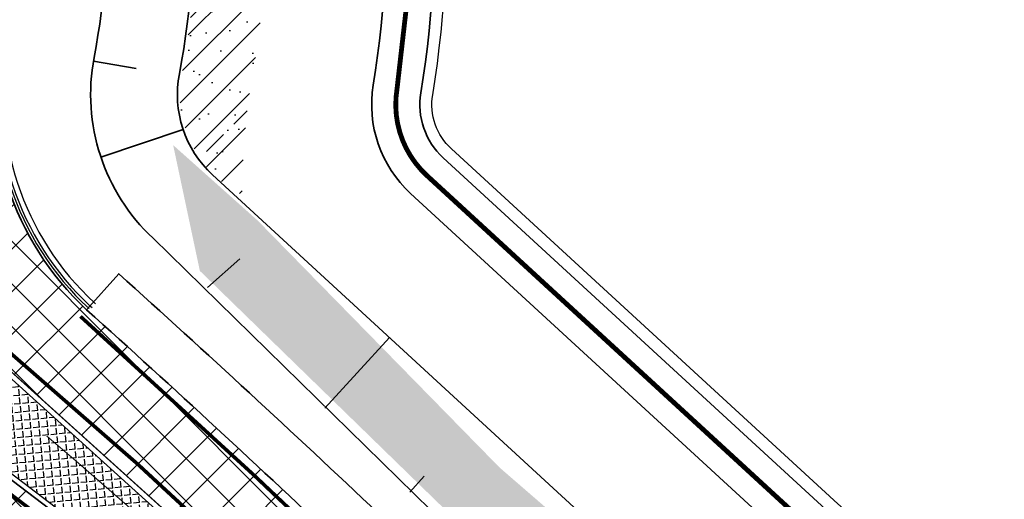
# Model space of a CAD drawing. Extents: x 100296 to 107772, y 404875 to 408930.
# Tile 68 of 98: x 101838 to 101879, y 407348 to 407368. Entities that reach past the tile are written whole.
import ezdxf

# ---------------------------------------------------------------- set-up
doc = ezdxf.new("R2010")
doc.units = 0
doc.linetypes.add('CENTER2', pattern=[28.575000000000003, 19.05, -3.175, 3.175, -3.175])
doc.linetypes.add('VW-3-3_STREEP', pattern=[6, 3, -3])
for name, color, linetype, lineweight in [('b-we-gw-taludarcering_kort-g', 2, 'Continuous', 18), ('b-we-gw-taludarcering_lang-g', 2, 'Continuous', 18), ('n-we-am_as_weg_hoofdrijbaan_cirkelboog-g', 1, 'CENTER2', 18), ('n-we-gw-grondwerk-g', 2, 'Continuous', 35), ('n-we-gw-grondwerk_watergang-g', 170, 'Continuous', 35), ('n-we-vh-verharding_asfalt-g', 7, 'Continuous', 35), ('n-we-vh-verharding_kantverharding-g', 3, 'Continuous', 35), ('n-we-vw-markering_langs_streep_33_015-g', 7, 'VW-3-3_STREEP', 35), ('n-we-vw-markering_langs_streep_doorgetrokken_015-g', 7, 'Continuous', 35)]:
    doc.layers.add(name, color=color, linetype=linetype, lineweight=lineweight)
for name, color, linetype in [('n-xx-gw-waterlijn-gd', 161, 'Continuous'), ('TDFPOINT_', 7, 'Continuous'), ('TDNA3100_beton', 251, 'Continuous'), ('TDNL----_bossages', 71, 'Continuous'), ('TDNL----_plangrens', 4, 'ENV-L14'), ('TDNL----_rotonde', 1, 'Continuous')]:
    doc.layers.add(name, color=color, linetype=linetype)
doc.linetypes.add('ENV-L14', pattern='A,12.5,-1.25,[144,env-shp.shx,S=0.125,R=0,X=0,Y=0.75],-1.25', length=15)
pattern_1 = [(45, (0, 0), (-0.6222539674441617, 0.6222539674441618), []), (45, (0, 3.1112698), (-3.111269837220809, 3.11126983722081), [1, -0.6]), (17, (0, 0), (0.5157491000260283, 1.596552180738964), [0, -1.632, -0.924, 0, -1.344]), (48, (0, 0), (-0.3683115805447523, 1.623436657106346), [0, -1.616, 0, -1.648, 0, -1.328]), (71, (0, 0), (-0.9582315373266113, 1.345261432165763), [0, -1.6, 0, -0.9599999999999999, -1.316])]

msp = doc.modelspace()

# ---------------------------------------------------------------- hatches: boundary and pattern name
at = {"layer": 'TDNA3100_beton'}
h = msp.add_hatch(dxfattribs=at)
h.set_pattern_fill('ANSI37', color=256, scale=10)
h.set_pattern_definition([(45, (0, 0), (-0.8838834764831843, 0.8838834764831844), []), (135, (0, 0), (-0.8838834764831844, -0.8838834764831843), [])])
edge = h.paths.add_edge_path(flags=16)
edge.add_line((101833.5368385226, 407357.0879982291), (101830.9853105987, 407354.0074911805))
edge.add_line((101830.9853105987, 407354.0074911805), (101850.1726047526, 407339.4179559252))
edge.add_arc((101850.7442144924, 407340.2384815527), 0.9999999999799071, 235.1374457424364, 410.3656657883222)
edge.add_line((101851.3821000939, 407341.008612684), (101833.5368385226, 407357.0879982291))
edge = h.paths.add_edge_path(flags=16)
edge.add_line((101797.8120248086, 407350.4094787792), (101794.6597209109, 407352.8710287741))
edge.add_line((101794.6597209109, 407352.8710287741), (101789.5440357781, 407345.7259792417))
edge.add_line((101789.5440357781, 407345.7259792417), (101780.628038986, 407333.2721017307))
edge.add_arc((101781.464674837, 407332.7243422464), 0.9999999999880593, 146.7865603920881, 322.0133072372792)
edge.add_line((101782.2528285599, 407332.1088638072), (101792.1201138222, 407343.7143896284))
edge.add_line((101792.1201138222, 407343.7143896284), (101797.8120248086, 407350.4094787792))
edge = h.paths.add_edge_path(flags=16)
edge.add_line((101783.9101485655, 407392.770434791), (101771.0377491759, 407400.5031779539))
edge.add_arc((101579.0148538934, 407059.9431338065), 390.965389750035, 60.5837631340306, 60.60383581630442)
edge.add_arc((101770.4911598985, 407399.6653100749), 1.000898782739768, 64.73003202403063, 234.2768576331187)
edge.add_arc((101653.7274277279, 407236.0572739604), 199.9999999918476, 54.23302436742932, 54.48636413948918, ccw=False)
edge.add_line((101770.6254464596, 407398.3374428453), (101782.30036164, 407389.9274537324))
edge.add_line((101782.30036164, 407389.9274537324), (101789.4278576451, 407384.7931839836))
edge.add_line((101789.4278576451, 407384.7931839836), (101791.6286588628, 407388.1332798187))
edge.add_line((101791.6286588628, 407388.1332798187), (101783.9101485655, 407392.770434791))
edge = h.paths.add_edge_path(flags=16)
edge.add_arc((101812.2376579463, 407372.1327614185), 19.74999999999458, 20.51467282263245, 200.5189716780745)
edge.add_arc((101812.2376578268, 407372.132761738), 19.75000000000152, 200.5189726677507, 380.5146718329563)
edge = h.paths.add_edge_path()
edge.add_line((101854.7402366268, 407342.9451826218), (101848.0581345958, 407335.8503267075))
edge.add_arc((101728.0743754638, 407175.8381473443), 200.0000000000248, 53.13591796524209, 56.79757343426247)
edge.add_line((101837.5941077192, 407343.1863718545), (101832.5610700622, 407346.4802038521))
edge.add_arc((101824.2320944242, 407333.7533713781), 15.21000000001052, 56.79757343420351, 107.261210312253)
edge.add_arc((101812.2399773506, 407372.1219195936), 24.98899369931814, 260.8585686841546, 287.414775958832, ccw=False)
edge.add_arc((101806.3299910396, 407335.3947217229), 12.21067029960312, 80.85856916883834, 138.8306837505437)
edge.add_line((101797.1381946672, 407343.4328401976), (101785.5140736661, 407330.1403572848))
edge.add_arc((101860.790828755, 407264.3117150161), 99.99999999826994, 138.8306837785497, 139.6287282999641)
edge.add_line((101784.6045106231, 407329.0855131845), (101776.8932764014, 407334.545653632))
edge.add_arc((101694.2251870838, 407390.8127577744), 99.99999999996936, 325.75927993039, 328.4291446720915)
edge.add_line((101779.4245230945, 407338.4574987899), (101787.178234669, 407351.075354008))
edge.add_arc((101774.2194156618, 407359.0385888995), 15.20999999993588, 328.4291446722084, 376.5198866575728)
edge.add_arc((101774.2191123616, 407359.0396116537), 15.20999999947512, 16.51586812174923, 21.69477131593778)
edge.add_arc((101812.2205722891, 407372.0594462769), 24.98882218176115, 175.3138468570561, 197.2189151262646, ccw=False)
edge.add_arc((101775.1454506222, 407375.0988744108), 12.21067741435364, 355.3123563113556, 414.2178437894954)
edge.add_line((101782.2850954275, 407385.0047370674), (101769.9838479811, 407393.9994212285))
edge.add_arc((101653.3554569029, 407237.0388271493), 195.5474615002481, 53.38608244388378, 54.48426293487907)
edge.add_line((101766.9541674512, 407396.2058547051), (101771.9950488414, 407404.3167783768))
edge.add_line((101771.9950488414, 407404.3167783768), (101789.2423751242, 407395.4441474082))
edge.add_arc((101796.1355154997, 407409.0024922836), 15.20999999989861, 243.0509548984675, 293.5426830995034)
edge.add_arc((101812.2067802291, 407372.1162282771), 25.02533300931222, 20.52964405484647, 113.54263287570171, ccw=False)
edge.add_arc((101831.5791762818, 407379.003213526), 4.481284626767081, 16.067554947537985, 24.93406609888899, ccw=False)
edge.add_arc((101812.2469752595, 407372.1347487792), 24.9905419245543, -10.792172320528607, 18.933640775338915, ccw=False)
edge.add_arc((101848.790210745, 407365.1689278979), 12.21067741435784, 169.2078280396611, 226.9725505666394)
edge.add_arc((101468.9132233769, 406942.8695717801), 555.8084009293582, 46.038672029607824, 48.05038421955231, ccw=False)
at = {"layer": 'TDNL----_bossages'}
h = msp.add_hatch(dxfattribs=at)
h.set_pattern_fill('ENV-A30', color=256)
h.set_pattern_definition(pattern_1)
edge = h.paths.add_edge_path()
edge.add_arc((101795.0128586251, 407413.6948568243), 10.83513312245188, 253.6042597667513, 289.6806011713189)
edge.add_arc((101812.7676157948, 407370.708215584), 35.69022009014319, 23.596642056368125, 113.28013315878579, ccw=False)
edge.add_arc((101831.5791762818, 407379.0032135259), 15.1312846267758, 17.290486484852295, 23.326878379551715, ccw=False)
edge.add_arc((101812.2491184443, 407372.1348970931), 35.6384644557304, -10.793927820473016, 18.597220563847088, ccw=False)
edge.add_arc((101875.5707089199, 407361.0888695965), 28.64919476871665, 171.2225958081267, 180.1938231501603)
edge.add_arc((101849.0277267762, 407365.1841949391), 4.691516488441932, 169.9397186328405, 243.326500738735, ccw=False)
edge.add_arc((101812.2491184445, 407372.134897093), 32.73846445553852, 349.2060721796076, 378.6569494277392)
edge.add_arc((101831.5791762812, 407379.0032135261), 12.2312846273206, 17.14051832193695, 23.29592141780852)
edge.add_arc((101812.7676157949, 407370.7082155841), 32.79022009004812, 23.60895283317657, 113.4265665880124)
edge.add_arc((101795.0128528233, 407413.6948547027), 13.73513312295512, 251.06584083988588, 290.0912603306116, ccw=False)
edge.add_arc((101790.8805392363, 407401.6487931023), 0.9999999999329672, 156.5623768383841, 251.06582098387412, ccw=False)
edge.add_line((101789.9630455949, 407402.046543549), (101790.290852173, 407402.808197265))
edge.add_line((101790.290852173, 407402.808197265), (101790.7790373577, 407403.2451034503))
edge.add_line((101790.7790373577, 407403.2451034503), (101791.3677845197, 407403.3734532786))
edge.add_line((101791.3677845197, 407403.3734532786), (101791.9544241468, 407403.3003347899))
h = msp.add_hatch(dxfattribs=at)
h.set_pattern_fill('ENV-A30', color=256)
h.set_pattern_definition(pattern_1)
h.paths.add_polyline_path([(102031.3287324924, 407181.4607380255), (102018.9881511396, 407195.119829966), (101999.3361914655, 407215.3022859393), (101969.3047839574, 407244.1227617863), (101922.1782135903, 407290.2572156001), (101894.7498064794, 407317.3025314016), (101870.4163352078, 407338.6014579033), (101857.595247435, 407349.6944907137), (101847.5599620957, 407359.9391842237), (101844.0524651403, 407363.0683608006), (101845.1602108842, 407357.8515427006), (101855.6832966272, 407347.6108826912), (101869.4143728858, 407334.4726927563), (101891.0953360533, 407311.968130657), (101907.5611985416, 407293.0553951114), (101919.0906443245, 407279.1069268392), (101937.5841561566, 407256.1437429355), (101957.7578425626, 407230.8694652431), (101978.8605838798, 407204.4297049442), (102006.8017261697, 407168.609484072), (102010.9232156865, 407165.1149229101), (102028.3622241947, 407170.3239019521), (102031.0852564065, 407175.0119789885), (102031.7805309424, 407179.4106796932)])
at = {"layer": 'TDNL----_rotonde'}
h = msp.add_hatch(dxfattribs=at)
h.set_pattern_fill('ANGLE', color=256, scale=0.05, angle=455.3656658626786, style=0)
h.set_pattern_definition([(95.36566586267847, (102091.8050262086, 407309.9090627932), (-0.347719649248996, -0.03265896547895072), [0.2539999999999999, -0.09524999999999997]), (185.3656658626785, (102091.8050262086, 407309.9090627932), (0.0326589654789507, -0.347719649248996), [0.2539999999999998, -0.09524999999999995])])
h.paths.add_polyline_path([(101835.2845773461, 407351.0147902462), (101840.85881319, 407346.7762899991), (101841.4722592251, 407346.3098419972), (101846.8842173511, 407342.1945856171), (101847.4942851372, 407342.9303388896)])
h.paths.add_polyline_path([(101847.4942851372, 407342.9303388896), (101848.1042508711, 407343.6659690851), (101843.0593709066, 407348.2116334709), (101837.2777263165, 407353.4211560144), (101835.2845773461, 407351.0147902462)])

# ---------------------------------------------------------------- linework, layer by layer
at = {"layer": 'b-we-gw-taludarcering_kort-g'}
msp.add_line((101854.4705353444, 407349.3345142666), (101853.8734791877, 407348.6698161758), dxfattribs=at)
at = {"layer": 'b-we-gw-taludarcering_lang-g'}
msp.add_line((101853.0265436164, 407355.0828416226), (101850.3430892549, 407352.1624440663), dxfattribs=at)
at = {"layer": 'b-we-gw-taludarcering_lang-g', "flags": 128}
msp.add_lwpolyline([(101845.4815720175, 407357.1577808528), (101846.8148414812, 407358.3562008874)], dxfattribs=at)
at = {"layer": 'n-we-am_as_weg_hoofdrijbaan_cirkelboog-g', "flags": 128}
msp.add_lwpolyline([(101552.9128736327, 407468.6758614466, -0.193345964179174), (101887.2322361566, 407303.8166920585)], format="xyb", dxfattribs=at)
at = {"layer": 'n-we-gw-grondwerk-g'}
for p, q in [((101840.7464158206, 407366.5451615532), (101842.5206350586, 407366.2416057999)), ((101841.0572260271, 407362.5617065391), (101844.4685537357, 407363.7118557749)), ((101845.6782386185, 407361.8349500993), (101866.6381600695, 407342.5755884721))]:
    msp.add_line(p, q, dxfattribs=at)
at = {"layer": 'n-we-gw-grondwerk-g', "flags": 128}
for points in [[(101789.5098790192, 407401.001231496, 0.1923034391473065), (101799.7681897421, 407400.7026385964, -0.4133050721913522), (101842.72156019, 407383.8006448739, -0.02688610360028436), (101843.172037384, 407382.5772362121, -0.1292260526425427), (101844.3101139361, 407366.022456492, 0.2574961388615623), (101845.6782386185, 407361.8349500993, -0.2574961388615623)], [(101843.2217834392, 407359.2032533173, -0.2574961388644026), (101840.7737207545, 407366.6961947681, 0.1296699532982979), (101839.7449855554, 407381.4735123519, 0.0302400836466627), (101839.3873663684, 407382.4405067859, 0.4281462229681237), (101800.6079880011, 407398.7778675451, -0.2243268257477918), (101791.0778316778, 407399.0543550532, -0.2243268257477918)]]:
    msp.add_lwpolyline(points, format="xyb", dxfattribs=at)
msp.add_lwpolyline([(101843.2217834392, 407359.2032533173), (101863.5446917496, 407339.3001874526), (101867.2189505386, 407335.79509238), (101870.8579752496, 407332.2534305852), (101874.4614019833, 407328.6755562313), (101878.0288703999, 407325.061827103), (101881.5600237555, 407321.4126045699)], dxfattribs=at)
at = {"layer": 'n-we-gw-grondwerk_watergang-g', "flags": 128}
for points in [[(101793.4874190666, 407410.1761524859, 0.1799384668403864), (101796.1574451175, 407410.0345060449, -0.410751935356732), (101851.894606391, 407387.7825676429, -0.02559283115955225), (101852.6852839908, 407385.6609891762, -0.121934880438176), (101854.3255899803, 407365.2349554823, 0.252732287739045), (101855.2562360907, 407362.5404417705), (101871.2866914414, 407347.8105995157)], [(101792.6919110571, 407408.341168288, 0.1847139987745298), (101796.8569977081, 407408.1587995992, -0.4113392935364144), (101850.060100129, 407386.985949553, -0.02576086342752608), (101850.7830483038, 407385.0430744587, -0.1220437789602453), (101852.3519508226, 407365.5586041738, 0.2527322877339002), (101853.9030276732, 407361.0677479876), (101869.9585396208, 407346.3148820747)]]:
    msp.add_lwpolyline(points, format="xyb", dxfattribs=at)
at = {"layer": 'n-we-vh-verharding_asfalt-g', "flags": 128}
msp.add_lwpolyline([(101840.4582713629, 407356.2425944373), (101841.7952250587, 407357.7300603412, -0.01314212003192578), (101863.0774720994, 407337.5653497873), (101879.7349377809, 407320.3509178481, -0.002057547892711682), (101881.4559588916, 407318.5576434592, -0.002057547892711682)], format="xyb", dxfattribs=at)
at = {"layer": 'n-we-vh-verharding_kantverharding-g'}
msp.add_line((101851.382100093, 407341.0086126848), (101833.5368385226, 407357.0879982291), dxfattribs=at)
msp.add_lwpolyline([(101840.4582713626, 407356.2425944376, -0.2574961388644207), (101836.7952784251, 407367.4541503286, 0.1304479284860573), (101835.8854041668, 407380.243501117, 0.0387067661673), (101835.6427761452, 407380.8924112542, 0.4294940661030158), (101802.2269155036, 407395.0655113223, -0.2242488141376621), (101789.2423751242, 407395.4441474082)], format="xyb", dxfattribs=at)
at = {"layer": 'n-we-vh-verharding_kantverharding-g', "flags": 128}
msp.add_lwpolyline([(101840.4582713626, 407356.2425944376, -0.01313442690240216), (101861.6521114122, 407336.1622673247), (101878.2976641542, 407318.9601466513, -0.005000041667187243), (101882.4265828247, 407314.6068914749)], format="xyb", dxfattribs=at)
msp.add_lwpolyline([(101831.1690937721, 407353.8677470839), (101850.1063288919, 407339.4683504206)], dxfattribs=at)
at = {"layer": 'n-we-vw-markering_langs_streep_33_015-g', "const_width": 0.15, "flags": 128}
msp.add_lwpolyline([(101840.2075925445, 407355.9636945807, -0.01313297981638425), (101861.3848586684, 407335.8991868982), (101878.0281753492, 407318.6993770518, -0.005566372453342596), (101879.725687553, 407316.9165382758), (101881.8287442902, 407314.6992161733), (101885.2560832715, 407311.0125136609), (101888.6463844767, 407307.2917226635), (101891.9990350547, 407303.5378571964), (101895.3143854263, 407299.7546781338), (101898.5953560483, 407295.9454930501), (101901.8450606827, 407292.1134230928), (101905.0666745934, 407288.2615093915), (101908.2634260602, 407284.3927209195), (101911.4385882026, 407280.5099625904), (101914.595471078, 407276.6160835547), (101917.7374140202, 407272.7138856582), (101920.8677781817, 407268.8061320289), (101923.9899392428, 407264.8955557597), (101927.1072911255, 407260.9848533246), (101930.2235347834, 407257.0747349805), (101933.3397784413, 407253.1646166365), (101936.4560220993, 407249.2544982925), (101939.5722657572, 407245.3443799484), (101942.6885094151, 407241.4342616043), (101945.804753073, 407237.5241432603), (101948.920996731, 407233.6140249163), (101952.0372403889, 407229.7039065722), (101955.1534840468, 407225.7937882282), (101958.2697277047, 407221.8836698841), (101961.3859713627, 407217.9735515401), (101964.5022150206, 407214.063433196), (101967.6184586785, 407210.153314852), (101970.7347023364, 407206.2431965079), (101973.8509459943, 407202.3330781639), (101976.9671896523, 407198.4229598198), (101980.0834333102, 407194.5128414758), (101983.1996769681, 407190.6027231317), (101986.315920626, 407186.6926047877), (101989.432164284, 407182.7824864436), (101992.5484079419, 407178.8723680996), (101995.6646515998, 407174.9622497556), (101998.7808952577, 407171.0521314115), (102001.8971389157, 407167.1420130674), (102005.0133825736, 407163.2318947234), (102006.4709749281, 407161.4029752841), (102008.1296262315, 407159.3217763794), (102011.2458698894, 407155.4116580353), (102014.3621135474, 407151.5015396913), (102017.4783572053, 407147.5914213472), (102020.5946008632, 407143.6813030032), (102023.7108445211, 407139.7711846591), (102026.827088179, 407135.8610663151), (102029.943331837, 407131.950947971), (102033.0595754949, 407128.040829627), (102036.1758191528, 407124.130711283), (102036.7808072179, 407123.3716002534), (102039.2920628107, 407120.2205929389), (102042.4083064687, 407116.3104745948), (102045.5245501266, 407112.4003562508), (102048.6407937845, 407108.4902379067), (102051.7570374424, 407104.5801195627), (102054.8732811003, 407100.6700012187), (102057.9895247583, 407096.7598828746), (102061.1057684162, 407092.8497645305), (102064.2220120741, 407088.9396461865), (102067.338255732, 407085.0295278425), (102070.45449939, 407081.1194094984), (102073.5707430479, 407077.2092911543), (102076.6869867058, 407073.2991728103), (102079.8032303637, 407069.3890544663), (102082.9194740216, 407065.4789361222), (102086.0357176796, 407061.5688177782), (102089.1519613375, 407057.6586994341), (102092.2682049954, 407053.7485810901), (102095.3844486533, 407049.8384627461), (102098.5006923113, 407045.928344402), (102101.6169359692, 407042.0182260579), (102104.7331796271, 407038.1081077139), (102107.849423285, 407034.1979893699), (102110.965666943, 407030.2878710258), (102114.0819106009, 407026.3777526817), (102117.1981542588, 407022.4676343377), (102120.3143979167, 407018.5575159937), (102123.4306415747, 407014.6473976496), (102126.5468852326, 407010.7372793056), (102129.6631288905, 407006.8271609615), (102132.7793725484, 407002.9170426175), (102135.8956162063, 406999.0069242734), (102139.0118598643, 406995.0968059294), (102142.1281035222, 406991.1866875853), (102145.2443471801, 406987.2765692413), (102148.360590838, 406983.3664508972), (102151.476834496, 406979.4563325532), (102154.5930781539, 406975.5462142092), (102157.7093218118, 406971.6360958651), (102160.8255654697, 406967.725977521), (102163.9418091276, 406963.815859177), (102167.0584817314, 406959.9046884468), (102170.1743443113, 406955.9856428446), (102173.2825988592, 406952.0527040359), (102176.3759767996, 406948.1002282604), (102179.4471027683, 406944.1226540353), (102182.4884646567, 406940.1145434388), (102185.4923848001, 406936.0706246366), (102188.4509927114, 406931.9858359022), (102191.3561997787, 406927.8553713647), (102194.1994303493, 406923.675379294), (102196.9732756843, 406919.4479859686), (102199.6762824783, 406915.1749511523), (102202.3076999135, 406910.8574617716), (102204.8667970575, 406906.4967171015), (102207.3528630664, 406902.0939284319), (102209.7652073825, 406897.6503187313), (102212.1031599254, 406893.1671223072), (102214.366071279, 406888.6455844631), (102216.5533128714, 406884.0869611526), (102218.6642771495, 406879.4925186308), (102220.6983777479, 406874.863533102), (102222.6550496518, 406870.2012903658), (102224.5337493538, 406865.5070854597), (102226.3339550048, 406860.7822222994), (102228.0551665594, 406856.0280133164), (102229.6969059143, 406851.2457790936), (102231.2587170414, 406846.4368479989), (102232.7401661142, 406841.6025558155), (102234.1408416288, 406836.7442453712), (102235.4603233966, 406831.8635659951), (102236.7004064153, 406826.9669499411), (102237.8690519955, 406822.0591191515), (102238.9751724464, 406817.1431273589), (102240.027735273, 406812.2216852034), (102240.4531517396, 406810.1433776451, 0.006105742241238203), (102242.0128895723, 406802.9753357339), (102246.287882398, 406784.4223148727, 0.01757958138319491), (102248.1129134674, 406777.6063997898), (102250.8506810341, 406769.2555834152)], format="xyb", dxfattribs=at)
at = {"layer": 'n-we-vw-markering_langs_streep_doorgetrokken_015-g', "const_width": 0.15, "flags": 128}
for points in [[(101833.8536396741, 407357.4550827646, -0.02200359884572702), (101859.318145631, 407333.8790358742), (101876.2778657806, 407316.3522431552), (101877.6288993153, 407314.9278039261)], [(101830.6756531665, 407353.6336360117), (101849.8127721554, 407339.0822812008, -0.03492555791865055), (101870.7271693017, 407320.6654457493), (101872.1038742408, 407319.2708885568), (101875.5774154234, 407315.6812045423), (101876.925111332, 407314.2602842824)]]:
    msp.add_lwpolyline(points, format="xyb", dxfattribs=at)
at = {"layer": 'n-xx-gw-waterlijn-gd', "ltscale": 0.1, "const_width": 0.2}
msp.add_lwpolyline([(101882.2255500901, 407336.9756255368), (101878.3600678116, 407340.3813836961), (101874.4538901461, 407343.7755338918), (101870.6226155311, 407347.0627407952), (101854.5796318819, 407361.8040948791, -0.2527322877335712), (101853.3387704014, 407365.3967798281, 0.121987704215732), (101851.7341835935, 407385.3519827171, 0.02567336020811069), (101850.9773576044, 407387.3842487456, 0.4110564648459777), (101796.5048677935, 407409.0956807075, -0.1826834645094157)], format="xyb", dxfattribs=at)
at = {"layer": 'TDFPOINT_'}
msp.add_lwpolyline([(101833.5368385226, 407357.0879982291), (101830.9853105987, 407354.0074911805), (101850.1726047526, 407339.4179559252, 0.9592019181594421), (101851.3821000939, 407341.008612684)], format="xyb", close=True, dxfattribs=at)
at = {"layer": 'TDNL----_plangrens', "flags": 128}
msp.add_lwpolyline([(100739.2868531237, 407413.0773053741, -0.1432469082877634), (100723.7505059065, 407449.3200165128, -0.2568120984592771), (100723.9835513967, 407450.242528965), (100744.9920477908, 407466.2935291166, -0.1251981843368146), (100746.6634251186, 407466.9877947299), (100748.1899174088, 407467.1455317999, -0.01662278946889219), (100754.0056960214, 407467.4961851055), (100782.8030322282, 407465.5632297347), (100787.8641580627, 407465.3278006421), (100792.8370493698, 407465.0799898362), (100797.811689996, 407464.8174513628), (100802.7858689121, 407464.5411216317), (100807.7589475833, 407464.2499274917), (100812.7317610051, 407463.9438225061), (100817.6680972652, 407463.6251443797), (100822.5624550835, 407463.2468726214), (100827.4874784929, 407462.7971868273), (100832.4530212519, 407462.323053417), (100837.4226759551, 407461.8336265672), (100842.4600490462, 407461.3224250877), (100847.5447173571, 407460.8846589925), (100852.5621043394, 407460.4996338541), (100857.533290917, 407460.1032007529), (100862.5042160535, 407459.6918343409), (100867.2382117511, 407459.2858319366), (100871.9553312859, 407458.5639368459), (100877.078042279, 407457.7462141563), (100882.1363853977, 407457.1618671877), (100887.2161081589, 407456.4459117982), (100892.3942575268, 407455.9770318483), (100897.3752654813, 407455.5257063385), (100902.3451225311, 407455.0603486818), (100907.3147194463, 407454.5799719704), (100912.2604228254, 407454.086932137), (100917.178769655, 407453.5502276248), (100922.0474471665, 407452.9690408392), (100926.8478419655, 407452.2864379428), (100931.7183452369, 407451.4539315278), (100936.7456725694, 407450.5791563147), (100941.7869863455, 407449.776890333), (100946.8921338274, 407448.9683506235), (100952.1632787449, 407448.3001682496), (100957.3130568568, 407447.8805397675), (100962.2599555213, 407447.4627667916), (100966.9927298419, 407447.0181454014), (100971.6817808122, 407446.291575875), (100976.5814389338, 407445.4305197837), (100981.545518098, 407444.5437624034), (100986.5249101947, 407443.6402677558), (100991.5265217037, 407442.7400149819), (100992.3333587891, 407435.38393353), (101010.6455710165, 407439.3630608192), (101044.608, 407446.751), (101045.548, 407451.865), (101045.7354354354, 407470.8379496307), (101152.2257843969, 407468.5625046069), (101153.7960364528, 407444.8260170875, -0.02213634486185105), (101223.7604701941, 407453.4844729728, -0.0320152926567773), (101250.5344253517, 407454.5246229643), (101283.1644786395, 407454.7245967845), (101303.2885377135, 407454.8723369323), (101377.7011879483, 407457.6710294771), (101383.5089184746, 407454.8009643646), (101393.9781071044, 407453.974314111, 0.01091316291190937), (101394.4342178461, 407453.9295895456), (101414.3606890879, 407452.4138897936), (101422.6562773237, 407452.0257574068), (101432.620022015, 407451.5395023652), (101442.5110057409, 407451.0191673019), (101452.4179969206, 407450.3344773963), (101462.4607899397, 407449.6344693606), (101472.5223603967, 407449.0541699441), (101482.5245291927, 407448.4987364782), (101492.4849881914, 407447.9379462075), (101497.4547572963, 407447.6349291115), (101502.4503100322, 407447.3324351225), (101507.4178843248, 407447.0408123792), (101512.3472164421, 407446.7396753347), (101517.2551360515, 407446.423848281), (101522.1406321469, 407446.0899934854), (101527.001880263, 407445.7337952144), (101531.8384783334, 407445.3509116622), (101536.6499650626, 407444.937429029), (101541.4354322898, 407444.4895336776), (101546.1914001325, 407444.003742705), (101550.8870594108, 407443.4773872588), (101555.4986560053, 407442.8825057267), (101560.0952950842, 407442.1788330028), (101564.7255050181, 407441.3903345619), (101569.3554112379, 407440.5346323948), (101573.9628026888, 407439.6157972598), (101578.5586664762, 407438.6239808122), (101583.1819581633, 407437.5629141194), (101587.7868530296, 407436.4731342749), (101592.3199716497, 407435.3317581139), (101596.555412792, 407434.1846924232), (101627.1282734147, 407423.6446025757), (101632.4705592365, 407440.4841093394), (101650.339, 407434.411), (101666.6740270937, 407429.3078135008), (101657.6655, 407400.472), (101662.6088926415, 407398.9277443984), (101669.2436173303, 407419.5996078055, -0.4160609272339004), (101672.4015920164, 407421.213914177), (101686.8188945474, 407416.5001712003), (101691.4771224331, 407415.0073440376), (101696.1218678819, 407413.5198355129), (101700.7739103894, 407412.0309332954), (101705.4212743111, 407410.5441240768), (101710.0094546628, 407409.0586213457), (101714.5277926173, 407407.5101889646), (101719.0321050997, 407405.8844818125), (101723.522608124, 407404.1914698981), (101728.0310462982, 407402.4187230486), (101732.5468123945, 407400.6291159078), (101737.000462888, 407398.7995685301), (101741.4224732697, 407396.9056480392), (101745.8116049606, 407394.9519059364), (101750.1403689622, 407392.9356199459), (101754.441560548, 407390.8150480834), (101758.8122705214, 407388.5970964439), (101765.2851688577, 407385.3567358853), (101767.3039443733, 407384.3087319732, -0.3046151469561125), (101772.6553310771, 407374.5268600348, -0.000684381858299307), (101772.6576419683, 407374.5116243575, 0.06840167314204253), (101773.463728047, 407363.7446950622, -0.1929248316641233), (101772.2061085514, 407356.4116812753), (101761.3632122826, 407339.3168412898), (101767.9374814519, 407334.7351309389), (101793.5700687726, 407316.4915473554), (101804.7799126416, 407330.0685015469, -0.2278404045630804), (101810.7541325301, 407332.624157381, 0.0513531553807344), (101821.4791772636, 407333.2555937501, -0.1888825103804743), (101826.8280306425, 407332.1046559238), (101836.3172867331, 407325.8153332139, -0.0242377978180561), (101846.0771515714, 407317.5519636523), (101847.5256161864, 407316.0002340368), (101850.7438391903, 407312.4602044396), (101853.9160644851, 407308.8804043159), (101857.0392437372, 407305.2631292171), (101860.1122137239, 407301.6076019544), (101862.9283071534, 407298.166473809), (101916.7725156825, 407216.9823138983), (101968.2095316, 407134.085549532), (101972.0680222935, 407127.4044557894), (101996.3016819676, 407098.1006054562), (102005.3636419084, 407086.7923990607), (102008.4455566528, 407082.8770219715), (102011.5312600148, 407078.9154207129), (102014.7330905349, 407074.9868383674), (102018.0273461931, 407071.2001643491), (102021.213875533, 407067.3811769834), (102024.4343625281, 407063.5107446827), (102027.7920052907, 407059.7018421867), (102031.2060533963, 407056.0451865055), (102034.4701153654, 407052.2660668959), (102037.8950437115, 407048.5364918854), (102041.3242290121, 407044.8809278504), (102044.6892805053, 407041.1927022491), (102048.062628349, 407037.4909567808), (102051.4265681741, 407033.7851454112), (102054.7863551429, 407030.0660903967), (102058.1700042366, 407026.3527772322), (102061.6430361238, 407022.5865128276), (102065.4236075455, 407019.1085134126), (102069.0570478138, 407015.6252103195), (102072.7371080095, 407012.1764129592), (102076.3084791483, 407008.7003393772), (102079.8032150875, 407005.1167932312), (102083.4107446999, 407001.4937230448), (102087.2288076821, 406998.0618074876), (102090.9768445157, 406994.6662037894), (102094.6957694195, 406991.2762417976), (102098.3172932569, 406987.8248914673), (102101.9037628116, 406984.3152863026), (102105.514434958, 406980.7606320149), (102109.2436806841, 406977.2846959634), (102112.9614025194, 406973.8682140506), (102116.5968847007, 406970.4177357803), (102120.1900888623, 406966.9185457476), (102123.7636938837, 406963.3923458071), (102127.3186001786, 406959.8446940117), (102130.8673184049, 406956.2858512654), (102134.3984696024, 406952.7324721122), (102137.8703518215, 406949.134502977), (102141.3392761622, 406945.5154070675), (102144.7916693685, 406941.8925993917), (102148.2066380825, 406938.2847015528), (102151.591264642, 406934.7038003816), (102154.9179764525, 406931.144410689), (102158.1663152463, 406927.571607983), (102161.3633685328, 406923.9946696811), (102164.4951998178, 406920.416269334), (102167.5444855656, 406916.8255081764), (102170.5009577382, 406913.2067352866), (102173.3746593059, 406909.5538928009), (102176.1911296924, 406905.8458702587), (102178.9661418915, 406902.1023029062), (102181.6576957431, 406898.3156077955), (102184.2475456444, 406894.4584023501), (102186.7626818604, 406890.5330235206), (102189.2210549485, 406886.5538268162), (102191.6193578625, 406882.5586534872), (102193.872053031, 406878.489748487), (102196.0601617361, 406874.3484781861), (102198.2099117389, 406870.1715401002), (102200.3067599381, 406865.9744227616), (102202.2400386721, 406861.9103414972), (102208.465244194, 406847.878116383), (102209.6121585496, 406844.5372614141), (102211.0649557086, 406840.0639923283), (102212.4430000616, 406835.5671323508), (102213.7459257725, 406831.0478718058), (102214.9747002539, 406826.502697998), (102216.1359940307, 406821.9171271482), (102217.2390980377, 406817.2844843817), (102218.2915979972, 406812.6067463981), (102219.3011634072, 406807.8862975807), (102219.3246354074, 406807.7716276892, -0.01468118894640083), (102222.2070547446, 406791.2321912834), (102224.1106866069, 406778.0280173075, -0.003491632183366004), (102224.2736762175, 406776.8387255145), (102225.1210636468, 406769.3400668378, 0.06164122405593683), (102220.7860359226, 406763.286188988), (102219.487004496, 406761.1443225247, -0.02894925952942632), (102216.0281873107, 406759.5540853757), (102209.6612383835, 406756.6434481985), (102212.6380790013, 406750.1316808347), (102212.77, 406736.71, 0.1949923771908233), (102231.938, 406746.034, -0.1182563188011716), (102234.9904854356, 406749.1419155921, -0.1890750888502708), (102261.2598711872, 406754.0644418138, -0.1534905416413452), (102274.9210317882, 406742.5228634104, 0.1862880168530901), (102288.2419999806, 406736.7960004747), (102295.5075904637, 406736.4679397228), (102295.097, 406742.8529999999), (102293.275, 406749.549), (102279.2849996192, 406779.295000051), (102275.5991873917, 406787.1777848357), (102279.4587552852, 406788.9459752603), (102271.4026836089, 406806.5311529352), (102262.4540478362, 406826.0646631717), (102245.515, 406863.059), (102225.87, 406905.623), (102192.8063339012, 406977.3803082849), (102173.546, 407019.093), (102144.190463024, 407082.7360132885), (102101.988, 407174.612), (102101.566, 407175.532), (102070.4468670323, 407156.0684514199), (102058.354, 407182.319), (102047.5404334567, 407175.6813301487), (102037.7386760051, 407186.3790545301), (102032.8737539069, 407192.2988376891), (102029.2553724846, 407196.1383378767), (102025.8279523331, 407199.7673564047), (102022.4062014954, 407203.4489770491), (102018.9034408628, 407207.134564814), (102015.3890318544, 407210.7857540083), (102011.8287798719, 407214.4412381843), (102008.1815634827, 407218.0760114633), (102004.4896749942, 407221.6385286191), (102000.8430871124, 407225.1065726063), (101997.2583547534, 407228.5940823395), (101993.6283724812, 407232.1221065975), (101989.9613858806, 407235.6453382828), (101986.2873501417, 407239.1387797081), (101982.6180170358, 407242.6254234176), (101978.9227459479, 407246.1111594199), (101975.2116158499, 407249.5827576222), (101971.5104913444, 407253.0219196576), (101967.8468065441, 407256.4561304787), (101964.1903220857, 407259.9111417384), (101960.5379165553, 407263.3704358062), (101956.9739235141, 407266.7716227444), (101953.5361971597, 407270.2429437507), (101950.0223833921, 407273.8632493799), (101946.432497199, 407277.4473754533), (101942.9088871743, 407281.0001411), (101939.3637674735, 407284.6020653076), (101935.7444445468, 407288.2470343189), (101932.0719089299, 407291.84784094), (101928.4193473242, 407295.4278545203), (101924.8128497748, 407298.9440535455), (101921.30469434, 407302.5331047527), (101917.6952811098, 407306.2387222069), (101913.9598197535, 407309.9643887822), (101910.1561761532, 407313.5973941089), (101906.3701413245, 407317.1734101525), (101902.5633412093, 407320.7294047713), (101898.7350089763, 407324.2754705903), (101894.865215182, 407327.7956235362), (101890.9789067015, 407331.2677026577), (101887.0921628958, 407334.7055557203), (101883.2156468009, 407338.1024407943), (101879.3478150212, 407341.5102690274), (101875.4341977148, 407344.9108836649), (101871.6187293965, 407348.184528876), (101855.5945381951, 407362.908615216, -0.252732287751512), (101854.8189997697, 407365.1540433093, 0.1219095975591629), (101853.160822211, 407385.8155261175, 0.02555492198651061), (101852.3532278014, 407387.9817338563, 0.410588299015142), (101795.9860066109, 407410.5048574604, -0.1781397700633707), (101793.686296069, 407410.6348985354), (101790.4019609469, 407411.668594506), (101780.4093043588, 407411.564745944), (101774.5637554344, 407415.6563702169), (101770.1026121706, 407418.4881787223), (101765.7700462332, 407421.1949870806), (101761.4530778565, 407423.9068112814), (101757.1010279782, 407426.6240563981), (101752.7171137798, 407429.3322341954), (101748.2987497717, 407432.0176099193), (101743.8583449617, 407434.6670367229), (101739.4028961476, 407437.2885627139), (101734.9258776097, 407439.8847577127), (101730.4282281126, 407442.4560645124), (101725.9088968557, 407445.0029430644), (101721.3234984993, 407447.5493291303), (101716.643072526, 407450.0290661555), (101711.9138482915, 407452.4146030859), (101707.14254933, 407454.7043808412), (101702.3382069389, 407456.8998975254), (101697.3802279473, 407459.0647878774), (101685.0442659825, 407463.694816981, -0.1468987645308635), (101683.5931488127, 407464.9576400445), (101689.2460461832, 407482.7452718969), (101683.8929278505, 407484.4217690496), (101690.3095472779, 407504.9613563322), (101682.1033402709, 407507.9069741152), (101666.1502361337, 407456.9244774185), (101657.685, 407459.121), (101639.766, 407464.547), (101639.6848731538, 407464.286037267), (101635.455, 407465.601), (101641.2368877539, 407483.1673876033), (101645.3070783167, 407495.5333393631), (101642.08, 407496.719), (101607.129, 407511.646), (101612.392, 407526.001), (101581.9927761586, 407524.6711243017), (101579.507, 407517.488), (101575.394, 407510.198), (101573.121, 407508.777), (101557.269, 407506.807), (101530.824, 407506.206), (101519.057, 407505.9295), (101507.29, 407505.653), (101484.731, 407504.656), (101459.4970002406, 407502.9339999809), (101427.265, 407501.014), (101421.153, 407500.943), (101415.041, 407500.872), (101396.604, 407500.255), (101374.489, 407495.756), (101364.292, 407497.12), (101352.064, 407497.113), (101349.584, 407498.703), (101347.492, 407498.976), (101346.248, 407498.39), (101332.711, 407497.804), (101330.029, 407500.122), (101327.997, 407500.331), (101324.518, 407498.84), (101295.0025000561, 407497.5727500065), (101253.763, 407494.725), (101210.4137285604, 407493.4934766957), (101206.7884684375, 407493.7309266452), (101197.0638609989, 407494.5303303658), (101185.9039147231, 407498.0142404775), (101174.0331793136, 407511.4702623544), (101174.4546239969, 407521.5211993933), (101154.6252836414, 407522.2652829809), (101154.2083935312, 407511.1554345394), (101154.051, 407506.961), (101128.647, 407505.961), (101129.0380046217, 407486.7394898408), (101083.0871679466, 407487.8812979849), (101045.9118887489, 407488.6992458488), (101046.3370769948, 407524.6601912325), (101018.1971858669, 407520.3057887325), (101013.5162212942, 407520.0233946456), (101008.5055510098, 407519.6889133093), (101003.3278527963, 407519.3714202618), (100998.0189341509, 407518.7722314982), (100992.8767621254, 407518.0417143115), (100987.8311479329, 407517.2949666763), (100982.8743091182, 407516.548258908), (100977.9756107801, 407515.9011969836), (100973.021429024, 407515.3099810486), (100968.0356534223, 407514.7297814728), (100963.0642501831, 407514.1713638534), (100958.0894396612, 407513.6461830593), (100953.0187230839, 407513.1257647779), (100947.9025235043, 407512.5016955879), (100942.8965042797, 407511.8459516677), (100937.9354207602, 407511.2501073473), (100932.945616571, 407510.6656230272), (100927.9678885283, 407510.097328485), (100923.118977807, 407509.573647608), (100918.2623512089, 407509.2318318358), (100913.264804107, 407508.8949604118), (100908.2712983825, 407508.5623464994), (100903.2814429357, 407508.2379132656), (100898.2969714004, 407507.9285830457), (100893.3127863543, 407507.634024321), (100888.335696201, 407507.3546192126), (100883.3395973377, 407507.0980498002), (100878.1677554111, 407506.8208152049), (100872.9150871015, 407506.3168428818), (100867.8334380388, 407505.7110839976), (100863.070008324, 407505.1637142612), (100858.3301173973, 407504.9165309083), (100853.3688178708, 407504.7007340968), (100848.3866447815, 407504.4989376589), (100843.338585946, 407504.3095797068), (100838.2504970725, 407504.0439332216), (100833.2277906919, 407503.7446781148), (100828.2439887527, 407503.4625895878), (100823.2604741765, 407503.1953667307), (100818.3258485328, 407502.9454707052), (100813.4190250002, 407502.775390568), (100808.4645068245, 407502.6531743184), (100803.4839859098, 407502.5451432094), (100798.5037448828, 407502.4519455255), (100793.5217865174, 407502.3735497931), (100789.3470216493, 407502.3180645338, -0.01241394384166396), (100787.9797520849, 407502.3419967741), (100756.1665438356, 407501.1664304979, -0.2041488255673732), (100733.4635350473, 407510.6820490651, 0.4726042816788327), (100669.2085629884, 407512.9869992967, -0.1892506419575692), (100667.842368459, 407512.2877777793), (100642.4923923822, 407510.2000546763), (100642.1924592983, 407512.8714210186), (100631.0883577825, 407512.6136525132, -0.01041102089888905), (100621.579562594, 407512.591199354), (100613.9257211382, 407512.724990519), (100603.9295775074, 407512.9084297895), (100593.9312608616, 407513.0919079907), (100583.9329442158, 407513.2753861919), (100573.9346275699, 407513.4588643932), (100563.9363109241, 407513.6423425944), (100553.9379942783, 407513.8258207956), (100548.9388359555, 407513.9175598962), (100543.9396776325, 407514.0092989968), (100538.9405193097, 407514.1010380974), (100533.9413609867, 407514.192777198), (100523.943044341, 407514.3762553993), (100513.9447276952, 407514.5597336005), (100503.9464110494, 407514.7432118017), (100493.9480943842, 407514.9266900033), (100483.9487675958, 407515.1101867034), (100473.9326938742, 407515.2932313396), (100453.4691547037, 407515.6471500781, 0.03070555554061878), (100439.2612938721, 407515.0201980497), (100391.2823731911, 407509.0467019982), (100383.0104473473, 407506.9291155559), (100371.0620297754, 407505.8856489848), (100362.02, 407505.096), (100330.373, 407500), (100299.9108642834, 407493.9015717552), (100308.1638358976, 407454.1758354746), (100345.8670108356, 407460.7626251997), (100370.687, 407465.099), (100400, 407467.735), (100436.284, 407469.121), (100480.738, 407467.998), (100527.748, 407460.884), (100583.384, 407446.232), (100637.584, 407424.585), (100688.405, 407397.253), (100715.467, 407378.851), (100722.6490746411, 407379.9424874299), (100725.1059398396, 407378.111884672), (100734.5947126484, 407380.5295391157), (100753.2682522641, 407385.5147464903), (100765.323, 407388.29), (100752.0680625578, 407397.5410917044)], format="xyb", close=True, dxfattribs=at)
at = {"layer": 'TDNL----_rotonde'}
for p, q in [((101842.4800445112, 407348.7336326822), (101833.5599634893, 407356.7710280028)), ((101831.3076456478, 407354.038743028), (101840.8588217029, 407346.7763002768)), ((101851.2348335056, 407340.8451729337), (101842.4800445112, 407348.7336326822))]:
    msp.add_line(p, q, dxfattribs=at)
at = {"layer": 'TDNL----_rotonde', "flags": 128}
for points in [[(101840.691215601, 407356.3138509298), (101840.6338787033, 407356.3669822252)], [(101840.8306062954, 407356.4836975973), (101840.7829431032, 407356.5278458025)]]:
    msp.add_lwpolyline(points, dxfattribs=at)
at = {"layer": 'TDNL----_rotonde'}
for radius in [12.10568025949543, 12, 11.78068906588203]:
    msp.add_arc((101848.790210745, 407365.1689278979), radius, 169.2135199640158, 227.180237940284, dxfattribs=at)

doc.saveas('drawing.dxf')
